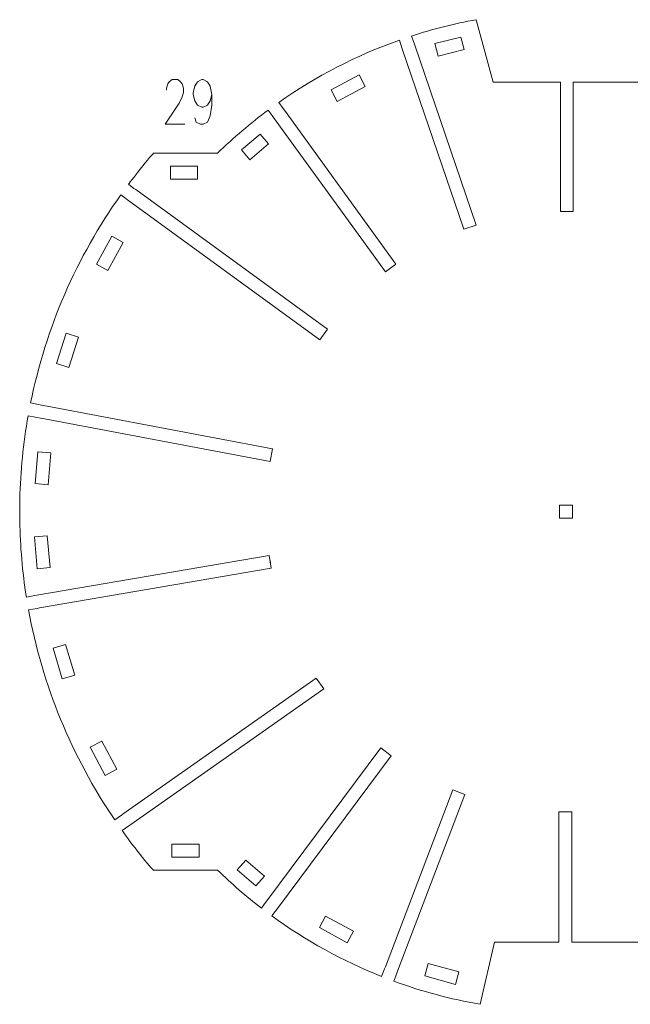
# Model space of a CAD drawing. Header units: inches. Extents: x -6.8 to 6.9, y -4.9 to 4.9.
# Tile 1 of 3: x -6.8 to -0.7, y -4.9 to 4.9. Entities that reach past the tile are written whole.
import ezdxf

# ---------------------------------------------------------------- set-up
doc = ezdxf.new("R2010")
doc.units = ezdxf.units.IN
doc.header["$MEASUREMENT"] = 0
doc.layers.add('Layer 1', color=7, linetype='Continuous')

msp = doc.modelspace()

# ---------------------------------------------------------------- linework, layer by layer
at = {"layer": 'Layer 1', "lineweight": 9}
for points, knots in [([(-1.3597, 4.2228), (-1.3597, 4.2228), (-1.3597, 4.2931), (-1.3597, 4.2931), (-1.3597, 4.2931), (-1.3597, 4.2931), (-2.0327, 4.2931), (-2.0327, 4.2931), (-2.0327, 4.2931), (-2.0327, 4.2931), (-2.2016, 4.9187), (-2.2016, 4.9187), (-2.2016, 4.9187), (-2.4201, 4.8787), (-2.6357, 4.8243), (-2.847, 4.7556), (-2.847, 4.7556), (-2.847, 4.7556), (-2.8229, 4.685), (-2.8229, 4.685)], [0, 0, 0, 0, 0.166667, 0.166667, 0.166667, 0.166667, 0.333333, 0.333333, 0.333333, 0.333333, 0.5, 0.5, 0.5, 0.5, 0.666667, 0.666667, 0.666667, 0.666667, 1, 1, 1, 1]), ([(0.0155, 4.7602), (0.0155, 4.7602), (0.0326, 4.819), (0.0326, 4.819), (0.0326, 4.819), (-0.1092, 4.8583), (-0.2525, 4.8912), (-0.3972, 4.9179), (-0.3972, 4.9179), (-0.3972, 4.9179), (-0.5421, 4.2931), (-0.5421, 4.2931), (-0.5421, 4.2931), (-0.5421, 4.2931), (-1.2297, 4.2931), (-1.2297, 4.2931), (-1.2297, 4.2931), (-1.2297, 4.2931), (-1.2297, 4.2228), (-1.2297, 4.2228)], [0, 0, 0, 0, 0.166667, 0.166667, 0.166667, 0.166667, 0.333333, 0.333333, 0.333333, 0.333333, 0.5, 0.5, 0.5, 0.5, 0.666667, 0.666667, 0.666667, 0.666667, 1, 1, 1, 1]), ([(-2.6144, 4.6803), (-2.6144, 4.6803), (-2.355, 4.7454), (-2.355, 4.7454), (-2.355, 4.7454), (-2.355, 4.7454), (-2.3233, 4.6194), (-2.3233, 4.6194), (-2.3233, 4.6194), (-2.3233, 4.6194), (-2.5828, 4.5542), (-2.5828, 4.5542), (-2.5828, 4.5542), (-2.5828, 4.5542), (-2.6144, 4.6803), (-2.6144, 4.6803)], [0, 0, 0, 0, 0.2, 0.2, 0.2, 0.2, 0.4, 0.4, 0.4, 0.4, 0.6, 0.6, 0.6, 0.6, 1, 1, 1, 1]), ([(-2.9444, 4.6383), (-2.9444, 4.6383), (-2.9701, 4.7138), (-2.9701, 4.7138), (-2.9701, 4.7138), (-3.3985, 4.5622), (-3.8042, 4.3529), (-4.1761, 4.0916), (-4.1761, 4.0916), (-4.1761, 4.0916), (-4.1323, 4.0311), (-4.1323, 4.0311)], [0, 0, 0, 0, 0.25, 0.25, 0.25, 0.25, 0.5, 0.5, 0.5, 0.5, 1, 1, 1, 1]), ([(-2.8158, 4.6641), (-2.8158, 4.6641), (-2.2024, 2.865), (-2.2024, 2.865), (-2.2024, 2.865), (-2.2024, 2.865), (-2.3254, 2.8231), (-2.3254, 2.8231), (-2.3254, 2.8231), (-2.3254, 2.8231), (-2.9372, 4.6174), (-2.9372, 4.6174)], [0, 0, 0, 0, 0.25, 0.25, 0.25, 0.25, 0.5, 0.5, 0.5, 0.5, 1, 1, 1, 1]), ([(-3.5921, 4.1013), (-3.5921, 4.1013), (-3.6535, 4.2159), (-3.6535, 4.2159), (-3.6535, 4.2159), (-3.6535, 4.2159), (-3.3727, 4.3663), (-3.3727, 4.3663), (-3.3727, 4.3663), (-3.3727, 4.3663), (-3.3113, 4.2517), (-3.3113, 4.2517), (-3.3113, 4.2517), (-3.3113, 4.2517), (-3.5921, 4.1013), (-3.5921, 4.1013)], [0, 0, 0, 0, 0.2, 0.2, 0.2, 0.2, 0.4, 0.4, 0.4, 0.4, 0.6, 0.6, 0.6, 0.6, 1, 1, 1, 1]), ([(-1.3199, 3.0024), (-1.3199, 3.0024), (-1.3597, 3.0024), (-1.3597, 3.0024), (-1.3597, 3.0024), (-1.3597, 3.0024), (-1.3597, 4.2007), (-1.3597, 4.2007)], [0, 0, 0, 0, 0.333333, 0.333333, 0.333333, 0.333333, 1, 1, 1, 1]), ([(-1.2297, 4.2007), (-1.2297, 4.2007), (-1.2297, 3.0024), (-1.2297, 3.0024), (-1.2297, 3.0024), (-1.2297, 3.0024), (-1.2978, 3.0024), (-1.2978, 3.0024)], [0, 0, 0, 0, 0.333333, 0.333333, 0.333333, 0.333333, 1, 1, 1, 1]), ([(-4.2414, 3.9601), (-4.2414, 3.9601), (-4.2815, 4.0155), (-4.2815, 4.0155), (-4.2815, 4.0155), (-4.4599, 3.8831), (-4.6293, 3.7389), (-4.7885, 3.584), (-4.7885, 3.584), (-4.7885, 3.584), (-5.4289, 3.584), (-5.4289, 3.584), (-5.4289, 3.584), (-5.4429, 3.5715), (-5.5205, 3.4768), (-5.5859, 3.3948), (-5.5859, 3.3948), (-5.5859, 3.3948), (-5.6272, 3.3426), (-5.6272, 3.3426), (-5.6272, 3.3426), (-5.6548, 3.3074), (-5.6753, 3.2804), (-5.6797, 3.273), (-5.6797, 3.273), (-5.6797, 3.273), (-5.6242, 3.2327), (-5.6242, 3.2327)], [0, 0, 0, 0, 0.125, 0.125, 0.125, 0.125, 0.25, 0.25, 0.25, 0.25, 0.375, 0.375, 0.375, 0.375, 0.5, 0.5, 0.5, 0.5, 0.625, 0.625, 0.625, 0.625, 0.75, 0.75, 0.75, 0.75, 1, 1, 1, 1]), ([(-4.1193, 4.0132), (-4.1193, 4.0132), (-3.0044, 2.4739), (-3.0044, 2.4739), (-3.0044, 2.4739), (-3.0044, 2.4739), (-3.1097, 2.3976), (-3.1097, 2.3976), (-3.1097, 2.3976), (-3.1097, 2.3976), (-4.2284, 3.9422), (-4.2284, 3.9422)], [0, 0, 0, 0, 0.25, 0.25, 0.25, 0.25, 0.5, 0.5, 0.5, 0.5, 1, 1, 1, 1]), ([(-4.4647, 3.5182), (-4.4647, 3.5182), (-4.5486, 3.6175), (-4.5486, 3.6175), (-4.5486, 3.6175), (-4.5486, 3.6175), (-4.3613, 3.7757), (-4.3613, 3.7757), (-4.3613, 3.7757), (-4.3613, 3.7757), (-4.2774, 3.6763), (-4.2774, 3.6763), (-4.2774, 3.6763), (-4.2774, 3.6763), (-4.4647, 3.5182), (-4.4647, 3.5182)], [0, 0, 0, 0, 0.2, 0.2, 0.2, 0.2, 0.4, 0.4, 0.4, 0.4, 0.6, 0.6, 0.6, 0.6, 1, 1, 1, 1]), ([(-5.2599, 3.324), (-5.2599, 3.324), (-5.2595, 3.454), (-5.2595, 3.454), (-5.2595, 3.454), (-5.2595, 3.454), (-4.9897, 3.4531), (-4.9897, 3.4531), (-4.9897, 3.4531), (-4.9897, 3.4531), (-4.9901, 3.3231), (-4.9901, 3.3231), (-4.9901, 3.3231), (-4.9901, 3.3231), (-5.2599, 3.324), (-5.2599, 3.324)], [0, 0, 0, 0, 0.2, 0.2, 0.2, 0.2, 0.4, 0.4, 0.4, 0.4, 0.6, 0.6, 0.6, 0.6, 1, 1, 1, 1]), ([(-5.7063, 3.1316), (-5.7063, 3.1316), (-5.7563, 3.1679), (-5.7563, 3.1679), (-5.7563, 3.1679), (-6.1993, 2.5449), (-6.5067, 1.8361), (-6.6586, 1.0868), (-6.6586, 1.0868), (-6.6586, 1.0868), (-6.5152, 1.0597), (-6.5152, 1.0597)], [0, 0, 0, 0, 0.25, 0.25, 0.25, 0.25, 0.5, 0.5, 0.5, 0.5, 1, 1, 1, 1]), ([(-5.6063, 3.2197), (-5.6063, 3.2197), (-3.6873, 1.8242), (-3.6873, 1.8242), (-3.6873, 1.8242), (-3.6873, 1.8242), (-3.7638, 1.7191), (-3.7638, 1.7191), (-3.7638, 1.7191), (-3.7638, 1.7191), (-5.6884, 3.1186), (-5.6884, 3.1186)], [0, 0, 0, 0, 0.25, 0.25, 0.25, 0.25, 0.5, 0.5, 0.5, 0.5, 1, 1, 1, 1]), ([(-5.8849, 2.4114), (-5.8849, 2.4114), (-5.9989, 2.4739), (-5.9989, 2.4739), (-5.9989, 2.4739), (-5.9989, 2.4739), (-5.8458, 2.7532), (-5.8458, 2.7532), (-5.8458, 2.7532), (-5.8458, 2.7532), (-5.7318, 2.6907), (-5.7318, 2.6907), (-5.7318, 2.6907), (-5.7318, 2.6907), (-5.8849, 2.4114), (-5.8849, 2.4114)], [0, 0, 0, 0, 0.2, 0.2, 0.2, 0.2, 0.4, 0.4, 0.4, 0.4, 0.6, 0.6, 0.6, 0.6, 1, 1, 1, 1]), ([(-6.2749, 1.4423), (-6.2749, 1.4423), (-6.399, 1.4811), (-6.399, 1.4811), (-6.399, 1.4811), (-6.399, 1.4811), (-6.3039, 1.7851), (-6.3039, 1.7851), (-6.3039, 1.7851), (-6.3039, 1.7851), (-6.1798, 1.7463), (-6.1798, 1.7463), (-6.1798, 1.7463), (-6.1798, 1.7463), (-6.2749, 1.4423), (-6.2749, 1.4423)], [0, 0, 0, 0, 0.2, 0.2, 0.2, 0.2, 0.4, 0.4, 0.4, 0.4, 0.6, 0.6, 0.6, 0.6, 1, 1, 1, 1]), ([(-6.4935, 1.0555), (-6.4935, 1.0555), (-4.2381, 0.629), (-4.2381, 0.629), (-4.2381, 0.629), (-4.2381, 0.629), (-4.2623, 0.5013), (-4.2623, 0.5013), (-4.2623, 0.5013), (-4.2623, 0.5013), (-6.5195, 0.9282), (-6.5195, 0.9282)], [0, 0, 0, 0, 0.25, 0.25, 0.25, 0.25, 0.5, 0.5, 0.5, 0.5, 1, 1, 1, 1]), ([(-6.5413, 0.9323), (-6.5413, 0.9323), (-6.6829, 0.9591), (-6.6829, 0.9591), (-6.6829, 0.9591), (-6.732, 0.6834), (-6.7598, 0.4049), (-6.7662, 0.126), (-6.7662, 0.126), (-6.7664, 0.1151), (-6.767, 0.0631), (-6.7674, 0.0317)], [0, 0, 0, 0, 0.25, 0.25, 0.25, 0.25, 0.5, 0.5, 0.5, 0.5, 1, 1, 1, 1]), ([(-6.4834, 0.2696), (-6.4834, 0.2696), (-6.6129, 0.2812), (-6.6129, 0.2812), (-6.6129, 0.2812), (-6.6129, 0.2812), (-6.5846, 0.5984), (-6.5846, 0.5984), (-6.5846, 0.5984), (-6.5846, 0.5984), (-6.4551, 0.5869), (-6.4551, 0.5869), (-6.4551, 0.5869), (-6.4551, 0.5869), (-6.4834, 0.2696), (-6.4834, 0.2696)], [0, 0, 0, 0, 0.2, 0.2, 0.2, 0.2, 0.4, 0.4, 0.4, 0.4, 0.6, 0.6, 0.6, 0.6, 1, 1, 1, 1]), ([(-6.7677, 0.0096), (-6.7677, 0.0096), (-6.7677, 0.0096), (-6.7677, 0.0096), (-6.7677, 0.0096), (-6.7677, 0.0049), (-6.7676, -0.0031), (-6.7676, -0.0127)], [0, 0, 0, 0, 0.333333, 0.333333, 0.333333, 0.333333, 1, 1, 1, 1]), ([(-1.3668, 0.0654), (-1.3668, 0.0654), (-1.2368, 0.0654), (-1.2368, 0.0654), (-1.2368, 0.0654), (-1.2368, 0.0654), (-1.2368, -0.0646), (-1.2368, -0.0646), (-1.2368, -0.0646), (-1.2368, -0.0646), (-1.3668, -0.0646), (-1.3668, -0.0646), (-1.3668, -0.0646), (-1.3668, -0.0646), (-1.3668, 0.0654), (-1.3668, 0.0654)], [0, 0, 0, 0, 0.2, 0.2, 0.2, 0.2, 0.4, 0.4, 0.4, 0.4, 0.6, 0.6, 0.6, 0.6, 1, 1, 1, 1]), ([(-6.7674, -0.0348), (-6.7672, -0.0579), (-6.767, -0.0826), (-6.7669, -0.0925), (-6.7669, -0.0925), (-6.7626, -0.3468), (-6.7405, -0.6009), (-6.7006, -0.8531), (-6.7006, -0.8531), (-6.7006, -0.8531), (-6.6174, -0.8388), (-6.6174, -0.8388)], [0, 0, 0, 0, 0.25, 0.25, 0.25, 0.25, 0.5, 0.5, 0.5, 0.5, 1, 1, 1, 1]), ([(-6.4632, -0.5586), (-6.4632, -0.5586), (-6.5927, -0.5701), (-6.5927, -0.5701), (-6.5927, -0.5701), (-6.5927, -0.5701), (-6.6207, -0.2528), (-6.6207, -0.2528), (-6.6207, -0.2528), (-6.6207, -0.2528), (-6.4912, -0.2414), (-6.4912, -0.2414), (-6.4912, -0.2414), (-6.4912, -0.2414), (-6.4632, -0.5586), (-6.4632, -0.5586)], [0, 0, 0, 0, 0.2, 0.2, 0.2, 0.2, 0.4, 0.4, 0.4, 0.4, 0.6, 0.6, 0.6, 0.6, 1, 1, 1, 1]), ([(-6.5956, -0.8351), (-6.5956, -0.8351), (-4.2727, -0.4364), (-4.2727, -0.4364), (-4.2727, -0.4364), (-4.2727, -0.4364), (-4.2507, -0.5645), (-4.2507, -0.5645), (-4.2507, -0.5645), (-4.2507, -0.5645), (-6.5704, -0.9626), (-6.5704, -0.9626)], [0, 0, 0, 0, 0.25, 0.25, 0.25, 0.25, 0.5, 0.5, 0.5, 0.5, 1, 1, 1, 1]), ([(-6.5922, -0.9664), (-6.5922, -0.9664), (-6.6788, -0.9812), (-6.6788, -0.9812), (-6.6788, -0.9812), (-6.5415, -1.7335), (-6.248, -2.4483), (-5.817, -3.08), (-5.817, -3.08), (-5.817, -3.08), (-5.75, -3.0329), (-5.75, -3.0329)], [0, 0, 0, 0, 0.25, 0.25, 0.25, 0.25, 0.5, 0.5, 0.5, 0.5, 1, 1, 1, 1]), ([(-6.2171, -1.6329), (-6.2171, -1.6329), (-6.3417, -1.6701), (-6.3417, -1.6701), (-6.3417, -1.6701), (-6.3417, -1.6701), (-6.4328, -1.3649), (-6.4328, -1.3649), (-6.4328, -1.3649), (-6.4328, -1.3649), (-6.3082, -1.3277), (-6.3082, -1.3277), (-6.3082, -1.3277), (-6.3082, -1.3277), (-6.2171, -1.6329), (-6.2171, -1.6329)], [0, 0, 0, 0, 0.2, 0.2, 0.2, 0.2, 0.4, 0.4, 0.4, 0.4, 0.6, 0.6, 0.6, 0.6, 1, 1, 1, 1]), ([(-5.7319, -3.0202), (-5.7319, -3.0202), (-3.8005, -1.665), (-3.8005, -1.665), (-3.8005, -1.665), (-3.8005, -1.665), (-3.7259, -1.7714), (-3.7259, -1.7714), (-3.7259, -1.7714), (-3.7259, -1.7714), (-5.6569, -3.1264), (-5.6569, -3.1264)], [0, 0, 0, 0, 0.25, 0.25, 0.25, 0.25, 0.5, 0.5, 0.5, 0.5, 1, 1, 1, 1]), ([(-5.7966, -2.5746), (-5.7966, -2.5746), (-5.9112, -2.636), (-5.9112, -2.636), (-5.9112, -2.636), (-5.9112, -2.636), (-6.0616, -2.3552), (-6.0616, -2.3552), (-6.0616, -2.3552), (-6.0616, -2.3552), (-5.947, -2.2938), (-5.947, -2.2938), (-5.947, -2.2938), (-5.947, -2.2938), (-5.7966, -2.5746), (-5.7966, -2.5746)], [0, 0, 0, 0, 0.2, 0.2, 0.2, 0.2, 0.4, 0.4, 0.4, 0.4, 0.6, 0.6, 0.6, 0.6, 1, 1, 1, 1]), ([(-4.3054, -3.9031), (-4.3054, -3.9031), (-3.1552, -2.3623), (-3.1552, -2.3623), (-3.1552, -2.3623), (-3.1552, -2.3623), (-3.051, -2.44), (-3.051, -2.44), (-3.051, -2.44), (-3.051, -2.44), (-4.1998, -3.979), (-4.1998, -3.979)], [0, 0, 0, 0, 0.25, 0.25, 0.25, 0.25, 0.5, 0.5, 0.5, 0.5, 1, 1, 1, 1]), ([(-3.1098, -4.5494), (-3.1098, -4.5494), (-2.4366, -2.7798), (-2.4366, -2.7798), (-2.4366, -2.7798), (-2.4366, -2.7798), (-2.3151, -2.8261), (-2.3151, -2.8261), (-2.3151, -2.8261), (-2.3151, -2.8261), (-2.9876, -4.5937), (-2.9876, -4.5937)], [0, 0, 0, 0, 0.25, 0.25, 0.25, 0.25, 0.5, 0.5, 0.5, 0.5, 1, 1, 1, 1]), ([(-1.3738, -4.2248), (-1.3738, -4.2248), (-1.3738, -3.0017), (-1.3738, -3.0017), (-1.3738, -3.0017), (-1.3738, -3.0017), (-1.3199, -3.0017), (-1.3199, -3.0017)], [0, 0, 0, 0, 0.333333, 0.333333, 0.333333, 0.333333, 1, 1, 1, 1]), ([(-1.2978, -3.0017), (-1.2978, -3.0017), (-1.2438, -3.0017), (-1.2438, -3.0017), (-1.2438, -3.0017), (-1.2438, -3.0017), (-1.2438, -4.2248), (-1.2438, -4.2248)], [0, 0, 0, 0, 0.333333, 0.333333, 0.333333, 0.333333, 1, 1, 1, 1]), ([(-5.675, -3.1392), (-5.675, -3.1392), (-5.7425, -3.1865), (-5.7425, -3.1865), (-5.7425, -3.1865), (-5.7006, -3.2539), (-5.4769, -3.5408), (-5.4289, -3.5833), (-5.4289, -3.5833), (-5.4289, -3.5833), (-4.7885, -3.5833), (-4.7885, -3.5833), (-4.7885, -3.5833), (-4.6498, -3.7182), (-4.5034, -3.845), (-4.35, -3.963), (-4.35, -3.963), (-4.35, -3.963), (-4.3186, -3.9209), (-4.3186, -3.9209)], [0, 0, 0, 0, 0.166667, 0.166667, 0.166667, 0.166667, 0.333333, 0.333333, 0.333333, 0.333333, 0.5, 0.5, 0.5, 0.5, 0.666667, 0.666667, 0.666667, 0.666667, 1, 1, 1, 1]), ([(-5.2467, -3.4543), (-5.2467, -3.4543), (-5.2466, -3.3243), (-5.2466, -3.3243), (-5.2466, -3.3243), (-5.2466, -3.3243), (-4.971, -3.3244), (-4.971, -3.3244), (-4.971, -3.3244), (-4.971, -3.3244), (-4.971, -3.4544), (-4.971, -3.4544), (-4.971, -3.4544), (-4.971, -3.4544), (-5.2467, -3.4543), (-5.2467, -3.4543)], [0, 0, 0, 0, 0.2, 0.2, 0.2, 0.2, 0.4, 0.4, 0.4, 0.4, 0.6, 0.6, 0.6, 0.6, 1, 1, 1, 1]), ([(-4.5908, -3.5807), (-4.5908, -3.5807), (-4.5057, -3.4823), (-4.5057, -3.4823), (-4.5057, -3.4823), (-4.5057, -3.4823), (-4.3204, -3.6426), (-4.3204, -3.6426), (-4.3204, -3.6426), (-4.3204, -3.6426), (-4.4054, -3.7409), (-4.4054, -3.7409), (-4.4054, -3.7409), (-4.4054, -3.7409), (-4.5908, -3.5807), (-4.5908, -3.5807)], [0, 0, 0, 0, 0.2, 0.2, 0.2, 0.2, 0.4, 0.4, 0.4, 0.4, 0.6, 0.6, 0.6, 0.6, 1, 1, 1, 1]), ([(-4.213, -3.9967), (-4.213, -3.9967), (-4.246, -4.0409), (-4.246, -4.0409), (-4.246, -4.0409), (-3.9065, -4.2882), (-3.5373, -4.4917), (-3.1469, -4.6467), (-3.1469, -4.6467), (-3.1469, -4.6467), (-3.1177, -4.5701), (-3.1177, -4.5701)], [0, 0, 0, 0, 0.25, 0.25, 0.25, 0.25, 0.5, 0.5, 0.5, 0.5, 1, 1, 1, 1]), ([(-3.77, -4.1562), (-3.77, -4.1562), (-3.7075, -4.0422), (-3.7075, -4.0422), (-3.7075, -4.0422), (-3.7075, -4.0422), (-3.4282, -4.1953), (-3.4282, -4.1953), (-3.4282, -4.1953), (-3.4282, -4.1953), (-3.4906, -4.3093), (-3.4906, -4.3093), (-3.4906, -4.3093), (-3.4906, -4.3093), (-3.77, -4.1562), (-3.77, -4.1562)], [0, 0, 0, 0, 0.2, 0.2, 0.2, 0.2, 0.4, 0.4, 0.4, 0.4, 0.6, 0.6, 0.6, 0.6, 1, 1, 1, 1]), ([(-2.9955, -4.6144), (-2.9955, -4.6144), (-3.0254, -4.6931), (-3.0254, -4.6931), (-3.0254, -4.6931), (-2.7455, -4.796), (-2.4569, -4.8735), (-2.1631, -4.9249), (-2.1631, -4.9249), (-2.1631, -4.9249), (-2.0191, -4.3041), (-2.0191, -4.3041), (-2.0191, -4.3041), (-2.0191, -4.3041), (-1.3738, -4.3041), (-1.3738, -4.3041), (-1.3738, -4.3041), (-1.3738, -4.3041), (-1.3738, -4.247), (-1.3738, -4.247)], [0, 0, 0, 0, 0.166667, 0.166667, 0.166667, 0.166667, 0.333333, 0.333333, 0.333333, 0.333333, 0.5, 0.5, 0.5, 0.5, 0.666667, 0.666667, 0.666667, 0.666667, 1, 1, 1, 1]), ([(-1.2438, -4.247), (-1.2438, -4.247), (-1.2438, -4.3041), (-1.2438, -4.3041), (-1.2438, -4.3041), (-1.2438, -4.3041), (-1.085, -4.3041), (-1.085, -4.3041), (-1.085, -4.3041), (-1.085, -4.3041), (-0.5739, -4.3041), (-0.5739, -4.3041), (-0.5739, -4.3041), (-0.5739, -4.3041), (-0.5466, -4.3822), (-0.5466, -4.3822), (-0.5466, -4.3822), (-0.5466, -4.3822), (-0.4019, -4.918), (-0.4019, -4.918), (-0.4019, -4.918), (-0.1809, -4.8776), (0.0372, -4.8223), (0.2508, -4.7525), (0.2508, -4.7525), (0.2508, -4.7525), (0.2198, -4.6621), (0.2198, -4.6621)], [0, 0, 0, 0, 0.125, 0.125, 0.125, 0.125, 0.25, 0.25, 0.25, 0.25, 0.375, 0.375, 0.375, 0.375, 0.5, 0.5, 0.5, 0.5, 0.625, 0.625, 0.625, 0.625, 0.75, 0.75, 0.75, 0.75, 1, 1, 1, 1]), ([(-2.7149, -4.6418), (-2.7149, -4.6418), (-2.6807, -4.5164), (-2.6807, -4.5164), (-2.6807, -4.5164), (-2.6807, -4.5164), (-2.3734, -4.6003), (-2.3734, -4.6003), (-2.3734, -4.6003), (-2.3734, -4.6003), (-2.4076, -4.7257), (-2.4076, -4.7257), (-2.4076, -4.7257), (-2.4076, -4.7257), (-2.7149, -4.6418), (-2.7149, -4.6418)], [0, 0, 0, 0, 0.2, 0.2, 0.2, 0.2, 0.4, 0.4, 0.4, 0.4, 0.6, 0.6, 0.6, 0.6, 1, 1, 1, 1])]:
    msp.add_open_spline(points, degree=3, knots=knots, dxfattribs=at)
at = {"layer": 'Layer 1', "color": 1, "lineweight": 9}
for points in [[(-2.9444, 4.6383), (-2.9444, 4.6383), (-2.9372, 4.6174), (-2.9372, 4.6174)], [(-2.8229, 4.685), (-2.8229, 4.685), (-2.8158, 4.6641), (-2.8158, 4.6641)], [(-1.3597, 4.2228), (-1.3597, 4.2228), (-1.3597, 4.2007), (-1.3597, 4.2007)], [(-1.2297, 4.2228), (-1.2297, 4.2228), (-1.2297, 4.2007), (-1.2297, 4.2007)], [(-4.2414, 3.9601), (-4.2414, 3.9601), (-4.2284, 3.9422), (-4.2284, 3.9422)], [(-4.1323, 4.0311), (-4.1323, 4.0311), (-4.1193, 4.0132), (-4.1193, 4.0132)], [(-5.6243, 3.2327), (-5.6243, 3.2327), (-5.6063, 3.2197), (-5.6063, 3.2197)], [(-5.7063, 3.1316), (-5.7063, 3.1316), (-5.6884, 3.1186), (-5.6884, 3.1186)], [(-1.3199, 3.0024), (-1.3199, 3.0024), (-1.2978, 3.0024), (-1.2978, 3.0024)], [(-6.5152, 1.0596), (-6.5152, 1.0596), (-6.4935, 1.0555), (-6.4935, 1.0555)], [(-6.5413, 0.9323), (-6.5413, 0.9323), (-6.5195, 0.9282), (-6.5195, 0.9282)], [(-4.2481, 0.576), (-4.2481, 0.576), (-4.2523, 0.5543), (-4.2523, 0.5543)], [(-6.7674, 0.0096), (-6.7674, 0.0096), (-6.7674, 0.0317), (-6.7674, 0.0317)], [(-6.7674, -0.0348), (-6.7674, -0.0348), (-6.7674, -0.0127), (-6.7674, -0.0127)], [(-4.2636, -0.4896), (-4.2636, -0.4896), (-4.2599, -0.5114), (-4.2599, -0.5114)], [(-6.6175, -0.8388), (-6.6175, -0.8388), (-6.5956, -0.8351), (-6.5956, -0.8351)], [(-6.5922, -0.9664), (-6.5922, -0.9664), (-6.5704, -0.9626), (-6.5704, -0.9626)], [(-5.75, -3.0329), (-5.75, -3.0329), (-5.7319, -3.0202), (-5.7319, -3.0202)], [(-1.3199, -3.0017), (-1.3199, -3.0017), (-1.2978, -3.0017), (-1.2978, -3.0017)], [(-5.675, -3.1392), (-5.675, -3.1392), (-5.6569, -3.1264), (-5.6569, -3.1264)], [(-4.3186, -3.9209), (-4.3186, -3.9209), (-4.3054, -3.9031), (-4.3054, -3.9031)], [(-4.213, -3.9967), (-4.213, -3.9967), (-4.1998, -3.979), (-4.1998, -3.979)], [(-1.3738, -4.247), (-1.3738, -4.247), (-1.3738, -4.2248), (-1.3738, -4.2248)], [(-1.2438, -4.247), (-1.2438, -4.247), (-1.2438, -4.2248), (-1.2438, -4.2248)], [(-3.1177, -4.5701), (-3.1177, -4.5701), (-3.1098, -4.5494), (-3.1098, -4.5494)], [(-2.9955, -4.6144), (-2.9955, -4.6144), (-2.9876, -4.5937), (-2.9876, -4.5937)]]:
    msp.add_open_spline(points, degree=3, dxfattribs=at)
for points, knots in [([(-5.2996, 4.2128), (-5.2996, 4.2128), (-5.2996, 4.2345), (-5.2996, 4.2345), (-5.2996, 4.2345), (-5.2996, 4.2345), (-5.2856, 4.2766), (-5.2856, 4.2766), (-5.2856, 4.2766), (-5.2856, 4.2766), (-5.2712, 4.2982), (-5.2712, 4.2982), (-5.2712, 4.2982), (-5.2712, 4.2982), (-5.2432, 4.3193), (-5.2432, 4.3193), (-5.2432, 4.3193), (-5.2432, 4.3193), (-5.1864, 4.3193), (-5.1864, 4.3193), (-5.1864, 4.3193), (-5.1864, 4.3193), (-5.1584, 4.2982), (-5.1584, 4.2982), (-5.1584, 4.2982), (-5.1584, 4.2982), (-5.144, 4.2766), (-5.144, 4.2766), (-5.144, 4.2766), (-5.144, 4.2766), (-5.13, 4.2345), (-5.13, 4.2345), (-5.13, 4.2345), (-5.13, 4.2345), (-5.13, 4.1918), (-5.13, 4.1918), (-5.13, 4.1918), (-5.13, 4.1918), (-5.144, 4.1491), (-5.144, 4.1491), (-5.144, 4.1491), (-5.144, 4.1491), (-5.1724, 4.0854), (-5.1724, 4.0854), (-5.1724, 4.0854), (-5.1724, 4.0854), (-5.3136, 3.8732), (-5.3136, 3.8732), (-5.3136, 3.8732), (-5.3136, 3.8732), (-5.116, 3.8732), (-5.116, 3.8732)], [0, 0, 0, 0, 0.071429, 0.071429, 0.071429, 0.071429, 0.142857, 0.142857, 0.142857, 0.142857, 0.214286, 0.214286, 0.214286, 0.214286, 0.285714, 0.285714, 0.285714, 0.285714, 0.357143, 0.357143, 0.357143, 0.357143, 0.428571, 0.428571, 0.428571, 0.428571, 0.5, 0.5, 0.5, 0.5, 0.571429, 0.571429, 0.571429, 0.571429, 0.642857, 0.642857, 0.642857, 0.642857, 0.714286, 0.714286, 0.714286, 0.714286, 0.785714, 0.785714, 0.785714, 0.785714, 0.857143, 0.857143, 0.857143, 0.857143, 1, 1, 1, 1]), ([(-4.8471, 4.1708), (-4.8471, 4.1708), (-4.8615, 4.1071), (-4.8615, 4.1071), (-4.8615, 4.1071), (-4.8615, 4.1071), (-4.8895, 4.0644), (-4.8895, 4.0644), (-4.8895, 4.0644), (-4.8895, 4.0644), (-4.9319, 4.0433), (-4.9319, 4.0433), (-4.9319, 4.0433), (-4.9319, 4.0433), (-4.9463, 4.0433), (-4.9463, 4.0433), (-4.9463, 4.0433), (-4.9463, 4.0433), (-4.9887, 4.0644), (-4.9887, 4.0644), (-4.9887, 4.0644), (-4.9887, 4.0644), (-5.0167, 4.1071), (-5.0167, 4.1071), (-5.0167, 4.1071), (-5.0167, 4.1071), (-5.0312, 4.1708), (-5.0312, 4.1708), (-5.0312, 4.1708), (-5.0312, 4.1708), (-5.0312, 4.1918), (-5.0312, 4.1918), (-5.0312, 4.1918), (-5.0312, 4.1918), (-5.0167, 4.2555), (-5.0167, 4.2555), (-5.0167, 4.2555), (-5.0167, 4.2555), (-4.9887, 4.2982), (-4.9887, 4.2982), (-4.9887, 4.2982), (-4.9887, 4.2982), (-4.9463, 4.3193), (-4.9463, 4.3193), (-4.9463, 4.3193), (-4.9463, 4.3193), (-4.9319, 4.3193), (-4.9319, 4.3193), (-4.9319, 4.3193), (-4.9319, 4.3193), (-4.8895, 4.2982), (-4.8895, 4.2982), (-4.8895, 4.2982), (-4.8895, 4.2982), (-4.8615, 4.2555), (-4.8615, 4.2555), (-4.8615, 4.2555), (-4.8615, 4.2555), (-4.8471, 4.1708), (-4.8471, 4.1708), (-4.8471, 4.1708), (-4.8471, 4.1708), (-4.8471, 4.0644), (-4.8471, 4.0644), (-4.8471, 4.0644), (-4.8471, 4.0644), (-4.8615, 3.9579), (-4.8615, 3.9579), (-4.8615, 3.9579), (-4.8615, 3.9579), (-4.8895, 3.8942), (-4.8895, 3.8942), (-4.8895, 3.8942), (-4.8895, 3.8942), (-4.9319, 3.8732), (-4.9319, 3.8732), (-4.9319, 3.8732), (-4.9319, 3.8732), (-4.9603, 3.8732), (-4.9603, 3.8732), (-4.9603, 3.8732), (-4.9603, 3.8732), (-5.0027, 3.8942), (-5.0027, 3.8942), (-5.0027, 3.8942), (-5.0027, 3.8942), (-5.0167, 3.9369), (-5.0167, 3.9369)], [0, 0, 0, 0, 0.043478, 0.043478, 0.043478, 0.043478, 0.086957, 0.086957, 0.086957, 0.086957, 0.130435, 0.130435, 0.130435, 0.130435, 0.173913, 0.173913, 0.173913, 0.173913, 0.217391, 0.217391, 0.217391, 0.217391, 0.26087, 0.26087, 0.26087, 0.26087, 0.304348, 0.304348, 0.304348, 0.304348, 0.347826, 0.347826, 0.347826, 0.347826, 0.391304, 0.391304, 0.391304, 0.391304, 0.434783, 0.434783, 0.434783, 0.434783, 0.478261, 0.478261, 0.478261, 0.478261, 0.521739, 0.521739, 0.521739, 0.521739, 0.565217, 0.565217, 0.565217, 0.565217, 0.608696, 0.608696, 0.608696, 0.608696, 0.652174, 0.652174, 0.652174, 0.652174, 0.695652, 0.695652, 0.695652, 0.695652, 0.73913, 0.73913, 0.73913, 0.73913, 0.782609, 0.782609, 0.782609, 0.782609, 0.826087, 0.826087, 0.826087, 0.826087, 0.869565, 0.869565, 0.869565, 0.869565, 0.913043, 0.913043, 0.913043, 0.913043, 1, 1, 1, 1])]:
    msp.add_open_spline(points, degree=3, knots=knots, dxfattribs=at)

doc.saveas('drawing.dxf')
